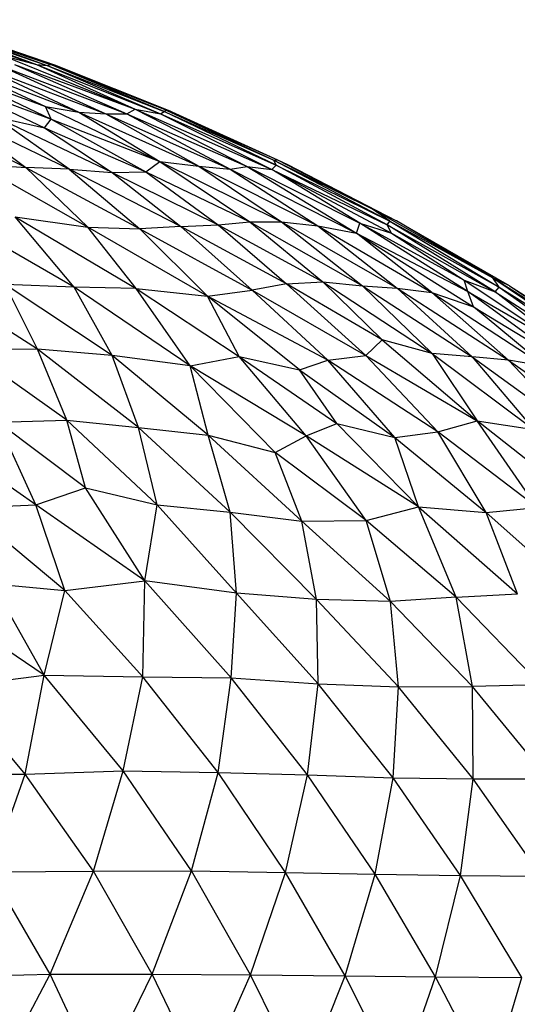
# Paper-space layout '_Izquierda' of a CAD drawing. Header units: millimetres. Extents: x -200 to 200, y -209 to 424.
# Tile 25 of 31: x 51 to 66, y 114 to 143. Entities that reach past the tile are written whole.
import ezdxf

# ---------------------------------------------------------------- set-up
doc = ezdxf.new("R2010")
doc.units = ezdxf.units.MM

psp = doc.layouts.new('_Izquierda')

# ---------------------------------------------------------------- linework, layer by layer
at = {"color": 7, "linetype": 'Continuous', "lineweight": 25}
for p, q in [((48.026, 142.943), (51.945, 141.608)), ((48.538, 142.856), (51.945, 141.608)), ((48.538, 142.856), (52.263, 141.585)), ((48.754, 142.843), (52.263, 141.585)), ((48.754, 142.843), (52.363, 141.611)), ((48.862, 142.838), (52.363, 141.611)), ((48.862, 142.838), (52.49, 141.59)), ((52.49, 141.59), (49.045, 142.781)), ((50.946, 141.874), (54.883, 140.283)), ((50.946, 141.874), (51.945, 141.608)), ((49.419, 141.651), (52.218, 140.361)), ((49.419, 141.651), (53.207, 140.191)), ((50.167, 141.615), (53.207, 140.191)), ((50.167, 141.615), (54.005, 140.139)), ((50.846, 141.585), (54.005, 140.139)), ((50.846, 141.585), (54.633, 140.142)), ((51.291, 141.61), (54.633, 140.142)), ((51.291, 141.61), (54.883, 140.283)), ((51.945, 141.608), (54.883, 140.283)), ((51.945, 141.608), (55.63, 140.144)), ((51.945, 141.608), (52.263, 141.585)), ((52.263, 141.585), (52.363, 141.611)), ((52.263, 141.585), (55.63, 140.144)), ((52.263, 141.585), (55.738, 140.217)), ((55.738, 140.217), (52.363, 141.611)), ((55.797, 140.257), (52.363, 141.611)), ((52.363, 141.611), (52.49, 141.59)), ((55.797, 140.257), (52.49, 141.59)), ((55.974, 140.201), (52.49, 141.59)), ((48.765, 141.336), (52.183, 139.731)), ((48.765, 141.336), (52.389, 139.984)), ((49.57, 141.327), (52.389, 139.984)), ((49.57, 141.327), (52.218, 140.361)), ((48.175, 140.24), (51.633, 138.544)), ((52.389, 139.984), (52.218, 140.361)), ((52.218, 140.361), (55.61, 138.726)), ((52.218, 140.361), (53.207, 140.191)), ((54.633, 140.142), (54.883, 140.283)), ((54.883, 140.283), (58.205, 138.579)), ((54.883, 140.283), (58.943, 138.488)), ((54.883, 140.283), (55.63, 140.144)), ((55.738, 140.217), (55.797, 140.257)), ((55.797, 140.257), (59.001, 138.768)), ((55.797, 140.257), (59.105, 138.772)), ((55.974, 140.201), (55.797, 140.257)), ((52.92, 138.5), (49.476, 140.156)), ((49.476, 140.156), (51.633, 138.544)), ((52.92, 138.5), (50.714, 140.056)), ((54.196, 138.398), (50.714, 140.056)), ((50.714, 140.056), (52.183, 139.731)), ((52.183, 139.731), (52.389, 139.984)), ((52.389, 139.984), (55.194, 138.424)), ((52.389, 139.984), (55.61, 138.726)), ((53.207, 140.191), (55.61, 138.726)), ((53.207, 140.191), (56.774, 138.584)), ((53.207, 140.191), (54.005, 140.139)), ((54.005, 140.139), (54.633, 140.142)), ((54.005, 140.139), (56.774, 138.584)), ((54.005, 140.139), (57.701, 138.5)), ((54.633, 140.142), (57.701, 138.5)), ((54.633, 140.142), (58.205, 138.579)), ((55.63, 140.144), (55.738, 140.217)), ((55.63, 140.144), (58.943, 138.488)), ((55.63, 140.144), (59.07, 138.622)), ((59.07, 138.622), (55.738, 140.217)), ((55.738, 140.217), (59.001, 138.768)), ((55.974, 140.201), (59.105, 138.772)), ((52.183, 139.731), (54.196, 138.398)), ((52.183, 139.731), (55.194, 138.424)), ((59.001, 138.768), (59.105, 138.772)), ((59.07, 138.622), (59.001, 138.768)), ((59.001, 138.768), (62.444, 136.95)), ((59.001, 138.768), (61.903, 137.328)), ((59.105, 138.772), (61.903, 137.328)), ((59.105, 138.772), (62.643, 136.967)), ((59.105, 138.772), (59.403, 138.635)), ((53.47, 136.775), (50.163, 138.657)), ((50.163, 138.657), (51.633, 138.544)), ((53.47, 136.775), (51.633, 138.544)), ((51.633, 138.544), (55.022, 136.728)), ((52.92, 138.5), (51.633, 138.544)), ((52.92, 138.5), (55.022, 136.728)), ((56.237, 136.792), (52.92, 138.5)), ((52.92, 138.5), (54.196, 138.398)), ((55.194, 138.424), (55.61, 138.726)), ((55.61, 138.726), (58.289, 136.929)), ((55.61, 138.726), (59.233, 136.929)), ((55.61, 138.726), (56.774, 138.584)), ((56.774, 138.584), (59.233, 136.929)), ((56.774, 138.584), (60.305, 136.81)), ((56.774, 138.584), (57.701, 138.5)), ((57.701, 138.5), (58.205, 138.579)), ((57.701, 138.5), (60.305, 136.81)), ((57.701, 138.5), (61.462, 136.594)), ((58.205, 138.579), (61.462, 136.594)), ((58.205, 138.579), (61.56, 136.896)), ((58.205, 138.579), (58.943, 138.488)), ((58.943, 138.488), (59.07, 138.622)), ((61.56, 136.896), (58.943, 138.488)), ((58.943, 138.488), (62.498, 136.595)), ((58.943, 138.488), (62.364, 136.845)), ((62.364, 136.845), (59.07, 138.622)), ((59.07, 138.622), (62.444, 136.95)), ((59.403, 138.635), (62.643, 136.967)), ((54.196, 138.398), (55.194, 138.424)), ((54.196, 138.398), (56.237, 136.792)), ((54.196, 138.398), (57.348, 136.843)), ((55.194, 138.424), (58.289, 136.929)), ((55.194, 138.424), (57.348, 136.843)), ((62.444, 136.95), (61.903, 137.328)), ((65.51, 135.265), (61.903, 137.328)), ((61.903, 137.328), (62.643, 136.967)), ((53.07, 134.989), (51.318, 137.082)), ((51.318, 137.082), (54.908, 134.954)), ((51.318, 137.082), (53.47, 136.775)), ((53.07, 134.989), (49.709, 136.933)), ((54.908, 134.954), (53.47, 136.775)), ((57.028, 134.718), (53.47, 136.775)), ((53.47, 136.775), (55.022, 136.728)), ((56.237, 136.792), (55.022, 136.728)), ((57.028, 134.718), (55.022, 136.728)), ((55.022, 136.728), (58.355, 134.905)), ((56.237, 136.792), (57.348, 136.843)), ((56.237, 136.792), (58.355, 134.905)), ((59.375, 135.093), (56.237, 136.792)), ((57.348, 136.843), (58.289, 136.929)), ((57.348, 136.843), (59.375, 135.093)), ((57.348, 136.843), (60.457, 135.149)), ((58.289, 136.929), (60.457, 135.149)), ((58.289, 136.929), (61.633, 135.034)), ((58.289, 136.929), (59.233, 136.929)), ((59.233, 136.929), (61.633, 135.034)), ((59.233, 136.929), (62.67, 134.963)), ((59.233, 136.929), (60.305, 136.81)), ((60.305, 136.81), (62.67, 134.963)), ((60.305, 136.81), (63.693, 134.828)), ((60.305, 136.81), (61.462, 136.594)), ((61.462, 136.594), (61.56, 136.896)), ((64.767, 134.857), (61.56, 136.896)), ((61.56, 136.896), (64.655, 135.194)), ((61.56, 136.896), (62.498, 136.595)), ((62.364, 136.845), (62.444, 136.95)), ((62.498, 136.595), (62.364, 136.845)), ((65.577, 134.848), (62.364, 136.845)), ((62.364, 136.845), (65.7, 134.988)), ((62.444, 136.95), (65.7, 134.988)), ((62.444, 136.95), (65.51, 135.265)), ((65.51, 135.265), (62.643, 136.967)), ((66.001, 135.032), (62.643, 136.967)), ((63.693, 134.828), (61.462, 136.594)), ((61.462, 136.594), (64.936, 134.409)), ((61.462, 136.594), (64.767, 134.857)), ((62.498, 136.595), (64.655, 135.194)), ((62.498, 136.595), (65.577, 134.848)), ((51.976, 133.148), (48.674, 135.262)), ((65.7, 134.988), (65.51, 135.265)), ((65.51, 135.265), (68.842, 133.013)), ((65.51, 135.265), (69.013, 133.046)), ((66.001, 135.032), (65.51, 135.265)), ((51.976, 133.148), (51.013, 135.071)), ((54.194, 132.96), (51.013, 135.071)), ((53.07, 134.989), (51.013, 135.071)), ((54.194, 132.96), (53.07, 134.989)), ((56.511, 132.647), (53.07, 134.989)), ((54.908, 134.954), (53.07, 134.989)), ((56.511, 132.647), (54.908, 134.954)), ((54.908, 134.954), (57.969, 132.928)), ((54.908, 134.954), (57.028, 134.718)), ((59.375, 135.093), (58.355, 134.905)), ((59.375, 135.093), (60.457, 135.149)), ((59.375, 135.093), (61.738, 132.961)), ((62.22, 133.423), (59.375, 135.093)), ((60.457, 135.149), (62.22, 133.423)), ((60.457, 135.149), (63.707, 133.022)), ((60.457, 135.149), (61.633, 135.034)), ((61.633, 135.034), (63.707, 133.022)), ((61.633, 135.034), (64.892, 132.918)), ((61.633, 135.034), (62.67, 134.963)), ((62.67, 134.963), (64.892, 132.918)), ((62.67, 134.963), (65.976, 132.823)), ((62.67, 134.963), (63.693, 134.828)), ((64.767, 134.857), (64.655, 135.194)), ((64.655, 135.194), (67.91, 133.034)), ((64.655, 135.194), (65.577, 134.848)), ((65.577, 134.848), (65.7, 134.988)), ((65.7, 134.988), (68.657, 132.883)), ((65.7, 134.988), (68.842, 133.013)), ((66.001, 135.032), (69.013, 133.046)), ((66.001, 135.032), (69.239, 132.95)), ((57.028, 134.718), (58.355, 134.905)), ((57.969, 132.928), (57.028, 134.718)), ((59.762, 132.535), (57.028, 134.718)), ((60.609, 132.821), (57.028, 134.718)), ((58.355, 134.905), (60.609, 132.821)), ((58.355, 134.905), (61.738, 132.961)), ((65.976, 132.823), (63.693, 134.828)), ((63.693, 134.828), (67.061, 132.634)), ((63.693, 134.828), (64.936, 134.409)), ((64.936, 134.409), (64.767, 134.857)), ((67.761, 132.674), (64.767, 134.857)), ((64.767, 134.857), (67.91, 133.034)), ((67.91, 133.034), (65.577, 134.848)), ((65.577, 134.848), (68.657, 132.883)), ((67.061, 132.634), (64.936, 134.409)), ((64.936, 134.409), (67.761, 132.674)), ((62.22, 133.423), (61.738, 132.961)), ((62.22, 133.423), (65.044, 131.02)), ((63.707, 133.022), (62.22, 133.423)), ((51.976, 133.148), (49.915, 133.126)), ((52.847, 131.041), (49.915, 133.126)), ((52.847, 131.041), (51.976, 133.148)), ((54.979, 130.822), (51.976, 133.148)), ((54.194, 132.96), (51.976, 133.148)), ((54.979, 130.822), (54.194, 132.96)), ((57.046, 130.595), (54.194, 132.96)), ((56.511, 132.647), (54.194, 132.96)), ((56.511, 132.647), (57.969, 132.928)), ((59.964, 130.573), (57.969, 132.928)), ((57.969, 132.928), (60.875, 130.937)), ((57.969, 132.928), (59.762, 132.535)), ((60.609, 132.821), (61.738, 132.961)), ((63.878, 130.688), (61.738, 132.961)), ((61.738, 132.961), (65.044, 131.02)), ((63.707, 133.022), (65.044, 131.02)), ((63.707, 133.022), (66.726, 130.758)), ((64.892, 132.918), (63.707, 133.022)), ((64.892, 132.918), (66.726, 130.758)), ((64.892, 132.918), (68.006, 130.662)), ((65.976, 132.823), (64.892, 132.918)), ((57.046, 130.595), (56.511, 132.647)), ((59.045, 130.073), (56.511, 132.647)), ((59.964, 130.573), (56.511, 132.647)), ((59.762, 132.535), (60.609, 132.821)), ((62.594, 130.522), (60.609, 132.821)), ((63.878, 130.688), (60.609, 132.821)), ((65.976, 132.823), (68.006, 130.662)), ((65.976, 132.823), (69.126, 130.571)), ((67.061, 132.634), (65.976, 132.823)), ((60.875, 130.937), (59.762, 132.535)), ((59.762, 132.535), (62.594, 130.522)), ((50.797, 130.973), (52.847, 131.041)), ((51.932, 128.517), (50.797, 130.973)), ((53.4, 129.025), (50.797, 130.973)), ((53.4, 129.025), (52.847, 131.041)), ((55.538, 128.52), (52.847, 131.041)), ((52.847, 131.041), (54.979, 130.822)), ((59.964, 130.573), (60.875, 130.937)), ((60.875, 130.937), (63.297, 128.458)), ((60.875, 130.937), (62.594, 130.522)), ((63.878, 130.688), (65.044, 131.02)), ((66.825, 128.44), (65.044, 131.02)), ((68.261, 128.478), (65.044, 131.02)), ((65.044, 131.02), (66.726, 130.758)), ((51.932, 128.517), (48.801, 130.68)), ((55.538, 128.52), (54.979, 130.822)), ((57.701, 128.301), (54.979, 130.822)), ((54.979, 130.822), (57.046, 130.595)), ((57.701, 128.301), (57.046, 130.595)), ((59.833, 128.035), (57.046, 130.595)), ((57.046, 130.595), (59.045, 130.073)), ((59.045, 130.073), (59.964, 130.573)), ((61.747, 128.058), (59.964, 130.573)), ((63.297, 128.458), (59.964, 130.573)), ((62.594, 130.522), (63.878, 130.688)), ((65.313, 128.287), (63.878, 130.688)), ((66.825, 128.44), (63.878, 130.688)), ((63.297, 128.458), (62.594, 130.522)), ((62.594, 130.522), (65.313, 128.287)), ((59.833, 128.035), (59.045, 130.073)), ((61.747, 128.058), (59.045, 130.073)), ((51.932, 128.517), (53.4, 129.025)), ((55.171, 126.262), (53.4, 129.025)), ((53.4, 129.025), (55.538, 128.52)), ((49.847, 128.432), (51.932, 128.517)), ((52.795, 125.975), (51.932, 128.517)), ((55.171, 126.262), (51.932, 128.517)), ((55.171, 126.262), (55.538, 128.52)), ((57.891, 125.897), (55.538, 128.52)), ((55.538, 128.52), (57.701, 128.301)), ((52.795, 125.975), (49.847, 128.432)), ((57.891, 125.897), (57.701, 128.301)), ((60.273, 125.707), (57.701, 128.301)), ((57.701, 128.301), (59.833, 128.035)), ((61.747, 128.058), (63.297, 128.458)), ((64.422, 125.774), (63.297, 128.458)), ((63.297, 128.458), (66.239, 125.87)), ((63.297, 128.458), (65.313, 128.287)), ((65.313, 128.287), (66.825, 128.44)), ((66.239, 125.87), (65.313, 128.287)), ((65.313, 128.287), (68.047, 125.857)), ((59.833, 128.035), (61.747, 128.058)), ((60.273, 125.707), (59.833, 128.035)), ((62.466, 125.644), (59.833, 128.035)), ((62.466, 125.644), (61.747, 128.058)), ((64.422, 125.774), (61.747, 128.058)), ((52.795, 125.975), (55.171, 126.262)), ((55.107, 123.403), (55.171, 126.262)), ((57.737, 123.377), (55.171, 126.262)), ((57.891, 125.897), (55.171, 126.262)), ((52.172, 123.455), (50.648, 126.17)), ((50.648, 126.17), (52.795, 125.975)), ((52.172, 123.455), (52.795, 125.975)), ((55.107, 123.403), (52.795, 125.975)), ((57.737, 123.377), (57.891, 125.897)), ((60.314, 123.195), (57.891, 125.897)), ((60.273, 125.707), (57.891, 125.897)), ((52.172, 123.455), (48.984, 125.615)), ((60.314, 123.195), (60.273, 125.707)), ((62.703, 123.105), (60.273, 125.707)), ((62.466, 125.644), (60.273, 125.707)), ((64.422, 125.774), (62.466, 125.644)), ((62.703, 123.105), (62.466, 125.644)), ((64.906, 123.115), (62.466, 125.644)), ((64.422, 125.774), (66.239, 125.87)), ((64.906, 123.115), (64.422, 125.774)), ((64.422, 125.774), (66.928, 123.17)), ((49.454, 123.098), (52.172, 123.455)), ((51.607, 120.511), (52.172, 123.455)), ((54.527, 120.61), (52.172, 123.455)), ((52.172, 123.455), (55.107, 123.403)), ((54.527, 120.61), (55.107, 123.403)), ((57.345, 120.565), (55.107, 123.403)), ((55.107, 123.403), (57.737, 123.377)), ((57.345, 120.565), (57.737, 123.377)), ((60.003, 120.495), (57.737, 123.377)), ((57.737, 123.377), (60.314, 123.195)), ((51.607, 120.511), (49.454, 123.098)), ((60.003, 120.495), (60.314, 123.195)), ((62.542, 120.407), (60.314, 123.195)), ((60.314, 123.195), (62.703, 123.105)), ((62.542, 120.407), (62.703, 123.105)), ((62.703, 123.105), (64.906, 123.115)), ((64.925, 120.371), (62.703, 123.105)), ((66.928, 123.17), (64.906, 123.115)), ((64.925, 120.371), (64.906, 123.115)), ((67.147, 120.375), (64.906, 123.115)), ((51.607, 120.511), (54.527, 120.61)), ((53.641, 117.632), (54.527, 120.61)), ((56.554, 117.635), (54.527, 120.61)), ((54.527, 120.61), (57.345, 120.565)), ((48.387, 120.496), (51.607, 120.511)), ((50.587, 117.607), (51.607, 120.511)), ((53.641, 117.632), (51.607, 120.511)), ((56.554, 117.635), (57.345, 120.565)), ((59.347, 117.591), (57.345, 120.565)), ((57.345, 120.565), (60.003, 120.495)), ((59.347, 117.591), (60.003, 120.495)), ((62.011, 117.54), (60.003, 120.495)), ((60.003, 120.495), (62.542, 120.407)), ((62.011, 117.54), (62.542, 120.407)), ((64.548, 117.497), (62.542, 120.407)), ((62.542, 120.407), (64.925, 120.371)), ((64.548, 117.497), (64.925, 120.371)), ((64.925, 120.371), (67.147, 120.375)), ((66.947, 117.478), (64.925, 120.371)), ((50.587, 117.607), (53.641, 117.632)), ((52.356, 114.566), (50.587, 117.607)), ((52.356, 114.566), (53.641, 117.632)), ((53.641, 117.632), (56.554, 117.635)), ((55.39, 114.567), (53.641, 117.632)), ((55.39, 114.567), (56.554, 117.635)), ((58.312, 114.548), (56.554, 117.635)), ((56.554, 117.635), (59.347, 117.591)), ((58.312, 114.548), (59.347, 117.591)), ((61.12, 114.516), (59.347, 117.591)), ((59.347, 117.591), (62.011, 117.54)), ((61.12, 114.516), (62.011, 117.54)), ((63.807, 114.487), (62.011, 117.54)), ((62.011, 117.54), (64.548, 117.497)), ((63.807, 114.487), (64.548, 117.497)), ((66.371, 114.467), (64.548, 117.497)), ((64.548, 117.497), (66.947, 117.478)), ((49.233, 114.495), (52.356, 114.566)), ((50.682, 111.383), (52.356, 114.566)), ((52.356, 114.566), (55.39, 114.567)), ((53.845, 111.4), (52.356, 114.566)), ((53.845, 111.4), (55.39, 114.567)), ((56.909, 111.39), (55.39, 114.567)), ((55.39, 114.567), (58.312, 114.548)), ((56.909, 111.39), (58.312, 114.548)), ((59.867, 111.374), (58.312, 114.548)), ((58.312, 114.548), (61.12, 114.516)), ((59.867, 111.374), (61.12, 114.516)), ((62.714, 111.358), (61.12, 114.516)), ((61.12, 114.516), (63.807, 114.487)), ((62.714, 111.358), (63.807, 114.487)), ((65.443, 111.346), (63.807, 114.487)), ((63.807, 114.487), (66.371, 114.467)), ((65.443, 111.346), (66.371, 114.467))]:
    psp.add_line(p, q, dxfattribs=at)

doc.saveas('drawing.dxf')
